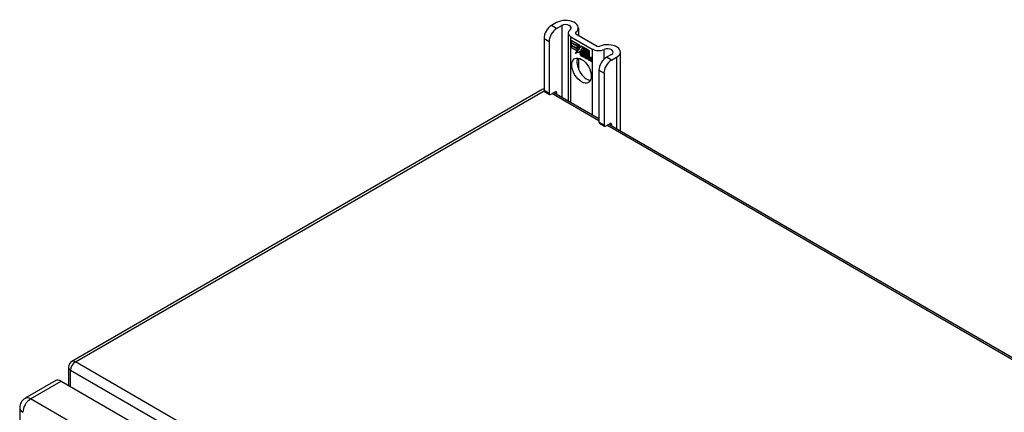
# Model space of a CAD drawing. Header units: inches. Extents: x 11 to 198, y 14 to 125.
# Tile 23 of 24: x 168.52 to 183.03, y 99.33 to 105.11. Entities that reach past the tile are written whole.
import ezdxf

# ---------------------------------------------------------------- set-up
doc = ezdxf.new("R2010")
doc.units = ezdxf.units.IN
doc.header["$MEASUREMENT"] = 0
doc.layers.add('Visible Edges(ANSI)', color=7, linetype='Continuous', lineweight=25)
doc.layers.add('Visible Tangent Edges(ANSI)', color=7, linetype='Continuous', lineweight=25)

msp = doc.modelspace()

# ---------------------------------------------------------------- linework, layer by layer
at = {"layer": 'Visible Edges(ANSI)'}
for p, q in [((176.436, 105.067), (176.36, 105.023)), ((176.435, 104.98), (176.51, 105.024)), ((176.756, 104.99), (176.756, 104.882)), ((176.25, 104.832), (176.25, 104.066)), ((176.324, 104.789), (176.324, 104.023)), ((176.607, 104.915), (176.607, 103.916)), ((176.647, 104.859), (176.96, 104.678)), ((176.65, 104.806), (176.769, 104.738)), ((176.65, 104.774), (176.65, 104.806)), ((176.651, 104.805), (176.652, 104.806)), ((176.651, 104.805), (176.651, 104.774)), ((176.768, 104.738), (176.651, 104.805)), ((176.721, 104.902), (177.034, 104.721)), ((176.65, 104.774), (176.651, 104.774)), ((176.738, 104.723), (176.65, 104.774)), ((176.65, 104.737), (176.65, 104.769)), ((176.65, 104.769), (176.738, 104.719)), ((176.65, 104.737), (176.651, 104.737)), ((176.738, 104.686), (176.65, 104.737)), ((176.65, 104.732), (176.738, 104.682)), ((176.65, 104.699), (176.65, 104.732)), ((176.65, 104.699), (176.651, 104.699)), ((176.736, 104.65), (176.65, 104.699)), ((176.651, 104.774), (176.737, 104.724)), ((176.651, 104.768), (176.652, 104.769)), ((176.651, 104.768), (176.651, 104.737)), ((176.737, 104.719), (176.651, 104.768)), ((176.651, 104.737), (176.737, 104.687)), ((176.651, 104.731), (176.652, 104.731)), ((176.737, 104.681), (176.651, 104.731)), ((176.651, 104.731), (176.651, 104.699)), ((176.651, 104.699), (176.737, 104.65)), ((176.714, 104.614), (176.736, 104.65)), ((176.753, 104.638), (176.714, 104.614)), ((176.737, 104.65), (176.716, 104.616)), ((176.716, 104.616), (176.753, 104.64)), ((176.718, 104.617), (176.753, 104.64)), ((176.736, 104.65), (176.737, 104.65)), ((176.737, 104.724), (176.737, 104.752)), ((176.737, 104.752), (176.74, 104.75)), ((176.737, 104.724), (176.738, 104.724)), ((176.737, 104.719), (176.738, 104.719)), ((176.737, 104.687), (176.737, 104.719)), ((176.737, 104.687), (176.738, 104.687)), ((176.737, 104.681), (176.738, 104.682)), ((176.737, 104.653), (176.737, 104.681)), ((176.737, 104.653), (176.738, 104.653)), ((176.739, 104.652), (176.737, 104.653)), ((176.738, 104.751), (176.738, 104.752)), ((176.738, 104.751), (176.738, 104.723)), ((176.74, 104.75), (176.738, 104.751)), ((176.738, 104.719), (176.738, 104.686)), ((176.738, 104.682), (176.738, 104.653)), ((176.738, 104.653), (176.751, 104.674)), ((176.738, 104.653), (176.739, 104.654)), ((176.738, 104.653), (176.738, 104.653)), ((176.751, 104.673), (176.739, 104.652)), ((176.739, 104.653), (176.739, 104.654)), ((176.74, 104.75), (176.771, 104.681)), ((176.74, 104.75), (176.74, 104.75)), ((176.77, 104.682), (176.74, 104.75)), ((176.751, 104.674), (176.753, 104.663)), ((176.751, 104.673), (176.751, 104.673)), ((176.753, 104.662), (176.751, 104.673)), ((176.751, 104.673), (176.751, 104.673)), ((176.753, 104.663), (176.77, 104.682)), ((176.771, 104.681), (176.753, 104.662)), ((176.753, 104.663), (176.754, 104.664)), ((176.753, 104.64), (176.755, 104.624)), ((176.753, 104.638), (176.753, 104.639)), ((176.755, 104.623), (176.753, 104.638)), ((176.771, 104.682), (176.754, 104.664)), ((176.754, 104.663), (176.754, 104.664)), ((176.755, 104.624), (176.783, 104.653)), ((176.783, 104.652), (176.755, 104.623)), ((176.756, 104.625), (176.783, 104.653)), ((176.768, 104.738), (176.769, 104.738)), ((176.784, 104.701), (176.768, 104.738)), ((176.769, 104.738), (176.784, 104.702)), ((176.77, 104.682), (176.771, 104.682)), ((176.783, 104.653), (176.789, 104.637)), ((176.783, 104.652), (176.783, 104.652)), ((176.789, 104.637), (176.783, 104.652)), ((176.784, 104.702), (176.797, 104.722)), ((176.797, 104.721), (176.784, 104.701)), ((176.784, 104.702), (176.786, 104.703)), ((176.785, 104.703), (176.785, 104.703)), ((176.789, 104.637), (176.79, 104.637)), ((176.79, 104.638), (176.79, 104.637)), ((176.79, 104.632), (176.792, 104.633)), ((176.796, 104.671), (176.827, 104.701)), ((176.796, 104.671), (176.798, 104.672)), ((176.814, 104.631), (176.796, 104.671)), ((176.797, 104.722), (176.856, 104.688)), ((176.797, 104.722), (176.797, 104.721)), ((176.797, 104.721), (176.797, 104.721)), ((176.855, 104.688), (176.797, 104.721)), ((176.827, 104.7), (176.797, 104.671)), ((176.797, 104.671), (176.815, 104.63)), ((176.798, 104.672), (176.827, 104.7)), ((176.798, 104.671), (176.798, 104.672)), ((176.814, 104.631), (176.814, 104.631)), ((176.827, 104.701), (176.83, 104.699)), ((176.827, 104.7), (176.828, 104.7)), ((176.829, 104.699), (176.827, 104.7)), ((176.829, 104.699), (176.83, 104.699)), ((176.829, 104.621), (176.829, 104.699)), ((176.83, 104.699), (176.83, 104.621)), ((176.855, 104.688), (176.856, 104.688)), ((176.855, 104.591), (176.855, 104.688)), ((176.856, 104.688), (176.856, 104.587)), ((176.859, 104.593), (176.859, 104.686)), ((176.859, 104.686), (176.886, 104.671)), ((176.86, 104.685), (176.86, 104.594)), ((176.86, 104.685), (176.86, 104.685)), ((176.885, 104.67), (176.86, 104.685)), ((176.885, 104.67), (176.886, 104.671)), ((176.885, 104.589), (176.885, 104.67)), ((176.886, 104.671), (176.886, 104.588)), ((176.889, 104.586), (176.889, 104.668)), ((176.889, 104.668), (176.916, 104.653)), ((176.89, 104.667), (176.89, 104.668)), ((176.89, 104.667), (176.89, 104.586)), ((176.915, 104.653), (176.89, 104.667)), ((176.915, 104.653), (176.916, 104.653)), ((176.915, 104.573), (176.915, 104.653)), ((176.916, 104.653), (176.916, 104.572)), ((177.374, 104.633), (177.374, 103.473)), ((176.716, 104.616), (176.718, 104.617)), ((176.717, 104.616), (176.716, 104.615)), ((176.755, 104.624), (176.756, 104.625)), ((176.756, 104.625), (176.756, 104.624)), ((176.756, 104.544), (176.756, 104.386)), ((176.791, 104.609), (176.824, 104.59)), ((176.792, 104.608), (176.792, 104.608)), ((176.824, 104.589), (176.792, 104.608)), ((176.793, 104.616), (176.814, 104.604)), ((176.793, 104.616), (176.793, 104.616)), ((176.815, 104.603), (176.793, 104.616)), ((176.797, 104.624), (176.799, 104.625)), ((176.813, 104.627), (176.813, 104.628)), ((176.814, 104.604), (176.815, 104.605)), ((176.815, 104.604), (176.815, 104.604)), ((176.818, 104.58), (176.818, 104.58)), ((176.818, 104.572), (176.818, 104.58)), ((176.818, 104.58), (176.818, 104.571)), ((176.818, 104.572), (176.818, 104.572)), ((176.823, 104.566), (176.845, 104.581)), ((176.823, 104.566), (176.824, 104.566)), ((176.837, 104.557), (176.823, 104.566)), ((176.824, 104.59), (176.825, 104.59)), ((176.845, 104.582), (176.824, 104.566)), ((176.845, 104.581), (176.824, 104.565)), ((176.824, 104.566), (176.825, 104.566)), ((176.824, 104.565), (176.837, 104.558)), ((176.825, 104.59), (176.825, 104.59)), ((176.829, 104.621), (176.83, 104.621)), ((176.849, 104.609), (176.829, 104.621)), ((176.83, 104.621), (176.849, 104.61)), ((176.845, 104.581), (176.833, 104.616)), ((176.833, 104.616), (176.847, 104.607)), ((176.833, 104.615), (176.845, 104.581)), ((176.833, 104.615), (176.834, 104.615)), ((176.847, 104.607), (176.833, 104.615)), ((176.837, 104.558), (176.849, 104.571)), ((176.849, 104.57), (176.837, 104.557)), ((176.837, 104.558), (176.839, 104.559)), ((176.838, 104.559), (176.838, 104.558)), ((176.839, 104.559), (176.849, 104.571)), ((176.845, 104.581), (176.845, 104.582)), ((176.847, 104.607), (176.847, 104.607)), ((176.853, 104.584), (176.847, 104.607)), ((176.847, 104.607), (176.854, 104.585)), ((176.849, 104.61), (176.855, 104.591)), ((176.849, 104.609), (176.849, 104.609)), ((176.856, 104.587), (176.849, 104.609)), ((176.849, 104.571), (176.852, 104.569)), ((176.849, 104.57), (176.85, 104.571)), ((176.851, 104.569), (176.849, 104.57)), ((176.851, 104.569), (176.852, 104.569)), ((176.858, 104.545), (176.851, 104.569)), ((176.852, 104.569), (176.858, 104.546)), ((176.853, 104.584), (176.854, 104.585)), ((176.856, 104.583), (176.853, 104.584)), ((176.854, 104.585), (176.856, 104.584)), ((176.855, 104.591), (176.856, 104.591)), ((176.856, 104.584), (176.867, 104.596)), ((176.868, 104.595), (176.856, 104.583)), ((176.856, 104.584), (176.857, 104.584)), ((176.868, 104.595), (176.857, 104.584)), ((176.857, 104.584), (176.857, 104.584)), ((176.858, 104.546), (176.872, 104.538)), ((176.858, 104.545), (176.859, 104.546)), ((176.872, 104.537), (176.858, 104.545)), ((176.866, 104.599), (176.859, 104.593)), ((176.86, 104.594), (176.866, 104.6)), ((176.86, 104.594), (176.861, 104.595)), ((176.86, 104.573), (176.881, 104.587)), ((176.882, 104.587), (176.86, 104.573)), ((176.86, 104.573), (176.861, 104.574)), ((176.872, 104.538), (176.86, 104.573)), ((176.86, 104.573), (176.872, 104.537)), ((176.861, 104.595), (176.866, 104.6)), ((176.861, 104.595), (176.861, 104.594)), ((176.861, 104.574), (176.881, 104.588)), ((176.861, 104.573), (176.861, 104.574)), ((176.866, 104.6), (176.885, 104.589)), ((176.866, 104.599), (176.867, 104.6)), ((176.886, 104.588), (176.866, 104.599)), ((176.867, 104.596), (176.882, 104.587)), ((176.868, 104.595), (176.868, 104.595)), ((176.881, 104.587), (176.868, 104.595)), ((176.872, 104.538), (176.872, 104.538)), ((176.879, 104.534), (176.887, 104.584)), ((176.887, 104.583), (176.879, 104.534)), ((176.879, 104.534), (176.89, 104.528)), ((176.879, 104.534), (176.879, 104.534)), ((176.89, 104.527), (176.879, 104.534)), ((176.881, 104.587), (176.881, 104.588)), ((176.885, 104.589), (176.886, 104.589)), ((176.887, 104.583), (176.888, 104.584)), ((176.887, 104.584), (176.897, 104.579)), ((176.896, 104.578), (176.887, 104.583)), ((176.889, 104.586), (176.89, 104.586)), ((176.9, 104.58), (176.889, 104.586)), ((176.89, 104.586), (176.901, 104.58)), ((176.89, 104.528), (176.893, 104.548)), ((176.894, 104.548), (176.89, 104.527)), ((176.89, 104.528), (176.89, 104.528)), ((176.896, 104.578), (176.897, 104.579)), ((176.897, 104.579), (176.896, 104.569)), ((176.896, 104.569), (176.896, 104.578)), ((176.896, 104.569), (176.896, 104.569)), ((176.899, 104.567), (176.896, 104.569)), ((176.896, 104.569), (176.899, 104.568)), ((176.899, 104.568), (176.9, 104.569)), ((176.901, 104.58), (176.9, 104.575)), ((176.9, 104.58), (176.901, 104.58)), ((176.9, 104.574), (176.9, 104.58)), ((176.9, 104.574), (176.902, 104.575)), ((176.9, 104.568), (176.9, 104.568)), ((176.901, 104.575), (176.901, 104.574)), ((176.901, 104.563), (176.902, 104.564)), ((176.902, 104.57), (176.904, 104.57)), ((176.908, 104.516), (176.914, 104.548)), ((176.908, 104.516), (176.909, 104.517)), ((176.92, 104.509), (176.908, 104.516)), ((176.914, 104.548), (176.909, 104.516)), ((176.909, 104.516), (176.92, 104.51)), ((176.915, 104.573), (176.916, 104.573)), ((176.92, 104.51), (176.923, 104.531)), ((176.924, 104.53), (176.92, 104.509)), ((176.92, 104.51), (176.92, 104.511)), ((176.923, 104.531), (176.924, 104.531)), ((176.926, 104.549), (176.928, 104.55)), ((176.929, 104.545), (176.93, 104.546)), ((176.931, 104.553), (176.932, 104.553)), ((176.931, 104.546), (176.932, 104.547)), ((176.938, 104.499), (176.944, 104.531)), ((176.938, 104.499), (176.939, 104.499)), ((176.95, 104.492), (176.938, 104.499)), ((176.944, 104.531), (176.939, 104.499)), ((176.939, 104.499), (176.949, 104.493)), ((176.949, 104.493), (176.955, 104.524)), ((176.949, 104.493), (176.95, 104.494)), ((176.956, 104.524), (176.95, 104.492)), ((177.245, 104.599), (177.17, 104.556)), ((177.244, 104.513), (177.32, 104.556)), ((177.06, 104.365), (177.06, 103.599)), ((177.134, 104.322), (177.134, 103.556)), ((176.224, 104.08), (169.292, 100.079)), ((176.256, 104.052), (176.331, 104.009)), ((176.346, 104.011), (176.414, 104.05)), ((176.395, 104.039), (177.06, 103.655)), ((176.436, 104.037), (176.436, 104.015)), ((177.066, 103.585), (177.14, 103.542)), ((177.156, 103.543), (177.223, 103.582)), ((177.204, 103.571), (196.403, 92.487)), ((177.245, 103.57), (177.245, 103.548)), ((169.243, 99.993), (169.243, 99.727)), ((169.054, 99.798), (168.602, 99.537)), ((169.135, 99.79), (190.062, 87.707)), ((168.522, 99.397), (168.522, 65.528))]:
    msp.add_line(p, q, dxfattribs=at)
for centre, radius, start, end in [((176.273, 103.995), 0.099, 103.4226, 120), ((169.342, 99.993), 0.099, 120, 180), ((168.683, 99.397), 0.161, 120, 180)]:
    msp.add_arc(centre, radius, start, end, dxfattribs=at)
for centre, major_axis, start_param, end_param in [((176.568, 104.99), (0.188, 0), 5.640144, 8.63938), ((176.36, 104.896), (-0.078, -0.135), 3.926991, 5.497787), ((176.435, 104.853), (0.078, 0.135), 0.785398, 2.356194), ((176.568, 104.99), (0.0825, 0), 5.640144, 8.63938), ((176.743, 104.915), (-0.136, 0), 5.640144, 7.068583), ((176.743, 104.915), (-0.031, 0), 5.640144, 7.068583), ((176.815, 104.59), (-0.0249, 0.0431), 6.268672, 7.008625), ((176.815, 104.59), (-0.0245, 0.0424), 6.268672, 7.008625), ((176.816, 104.59), (-0.0249, 0.0431), 0.028947, 0.295885), ((176.809, 104.6), (-0.021, 0.0364), 5.317289, 6.229324), ((176.809, 104.6), (-0.0206, 0.0357), 5.272274, 6.251395), ((176.81, 104.601), (-0.0206, 0.0357), 6.047724, 6.251395), ((176.809, 104.6), (-0.0187, 0.0323), 5.330385, 6.268672), ((176.809, 104.6), (-0.0183, 0.0317), 5.329545, 6.268672), ((176.81, 104.601), (-0.0183, 0.0317), 6.051884, 6.268672), ((176.816, 104.59), (-0.0245, 0.0424), 6.268672, 6.283185), ((177.056, 104.734), (-0.136, 0), 0.785398, 2.213838), ((177.056, 104.734), (0.031, 0), 3.926991, 5.35543), ((177.187, 104.633), (0.188, 0), 5.497787, 8.497023), ((177.187, 104.633), (0.0825, 0), 5.497787, 8.497023), ((176.878, 104.403), (-0.102, 0.176), 0.374433, 2.76716), ((176.797, 104.601), (-0.0123, 0.0214), 0.72544, 2.208898), ((176.797, 104.601), (0.012, -0.0207), 3.867033, 5.35049), ((176.8, 104.6), (-0.0064, 0.011), 0.453624, 1.914249), ((176.8, 104.6), (0.006, -0.0104), 3.639467, 5.055842), ((176.808, 104.606), (-0.0105, 0.0182), 5.836026, 6.946368), ((176.808, 104.606), (-0.0109, 0.0188), 5.836026, 6.985262), ((176.802, 104.639), (-0.0379, 0.0657), 2.208898, 2.658734), ((176.809, 104.606), (-0.0109, 0.0188), 0.065067, 0.331662), ((176.802, 104.639), (0.0376, -0.0651), 5.35049, 5.792995), ((176.808, 104.615), (0.0192, -0.0332), 5.055842, 5.891549), ((176.808, 104.615), (-0.0196, 0.0339), 1.914249, 2.72139), ((176.809, 104.606), (-0.0105, 0.0182), 6.079217, 6.283185), ((176.806, 104.612), (-0.0068, 0.0119), 4.819991, 5.836026), ((176.806, 104.612), (0.0072, -0.0125), 1.678399, 2.694434), ((176.807, 104.613), (0.006, -0.0103), 0.287189, 1.678399), ((176.812, 104.613), (0.0095, -0.0165), 1.201563, 2.270327), ((176.812, 104.613), (-0.0091, 0.0158), 4.343155, 5.413588), ((176.807, 104.613), (0.0063, -0.011), 0.251695, 1.678399), ((176.801, 104.614), (0.0173, -0.0299), 0.38335, 1.201563), ((176.801, 104.614), (0.0176, -0.0305), 0.369234, 1.201563), ((176.934, 104.516), (-0.0294, 0.051), 0.219898, 0.610865), ((176.934, 104.516), (-0.0291, 0.0503), 0.219898, 0.610865), ((176.917, 104.544), (-0.015, 0.026), 5.48867, 6.499805), ((176.917, 104.544), (-0.0146, 0.0253), 5.48867, 6.513784), ((176.909, 104.549), (-0.0083, 0.0143), 5.603031, 6.503084), ((176.909, 104.549), (-0.0079, 0.0136), 5.603031, 6.503084), ((176.936, 104.517), (-0.0294, 0.051), 0.219898, 0.291612), ((176.915, 104.548), (-0.0154, 0.0266), 5.501665, 6.243634), ((176.915, 104.548), (-0.015, 0.026), 5.47676, 6.310847), ((176.918, 104.545), (-0.015, 0.026), 0.047158, 0.216619), ((176.91, 104.55), (-0.0082, 0.0143), 0.085815, 0.219898), ((176.917, 104.549), (-0.015, 0.026), 6.059998, 6.283185), ((176.91, 104.55), (-0.0079, 0.0136), 6.100483, 6.283185), ((176.918, 104.545), (-0.0146, 0.0253), 6.06115, 6.283185), ((176.908, 104.556), (0.00412, -0.00714), 1.196548, 2.461438), ((176.908, 104.556), (-0.00375, 0.0065), 4.33814, 5.603031), ((176.903, 104.557), (-0.0077, 0.0133), 3.752458, 4.33814), ((176.903, 104.557), (0.0081, -0.014), 0.610865, 1.196548), ((176.917, 104.558), (0.0063, -0.011), 1.081978, 2.347078), ((176.917, 104.558), (-0.006, 0.0103), 4.223571, 5.48867), ((176.964, 104.499), (-0.0294, 0.051), 0.236534, 0.625184), ((176.964, 104.499), (-0.0291, 0.0503), 0.236639, 0.625276), ((176.901, 104.562), (-0.0176, 0.0305), 3.88819, 4.223571), ((176.901, 104.562), (0.018, -0.0312), 0.848525, 1.081978), ((176.946, 104.527), (-0.0153, 0.0266), 5.492181, 6.613939), ((176.946, 104.527), (-0.015, 0.0259), 5.492181, 6.733718), ((176.903, 104.563), (-0.0176, 0.0305), 3.959823, 3.971212), ((176.947, 104.528), (-0.0153, 0.0266), 0.046088, 0.313087), ((176.939, 104.532), (-0.0082, 0.0143), 5.604299, 6.503622), ((176.939, 104.532), (-0.0079, 0.0136), 5.604299, 6.503242), ((176.966, 104.5), (-0.0294, 0.051), 0.236534, 0.291612), ((176.94, 104.533), (-0.0083, 0.0143), 0.085815, 0.220437), ((176.947, 104.528), (-0.015, 0.0259), 6.060079, 6.283185), ((176.94, 104.533), (-0.0079, 0.0136), 6.100483, 6.283185), ((176.938, 104.539), (0.00412, -0.00714), 1.196401, 2.462706), ((176.938, 104.539), (-0.00375, 0.0065), 4.337994, 5.604299), ((176.933, 104.54), (0.0081, -0.014), 0.610732, 1.196401), ((176.933, 104.54), (-0.0077, 0.0133), 3.752322, 4.337994), ((176.946, 104.541), (0.0066, -0.0114), 1.107844, 2.350588), ((176.946, 104.541), (-0.0062, 0.0107), 4.249437, 5.492181), ((176.931, 104.544), (-0.0176, 0.0305), 3.735005, 4.249437), ((176.931, 104.544), (0.018, -0.0312), 0.593412, 1.107844), ((177.17, 104.428), (-0.078, -0.135), 3.926991, 5.497787), ((177.244, 104.386), (0.078, 0.135), 0.785398, 2.356194), ((176.272, 104.079), (-0.0155, -0.0268), 5.497787, 6.283185), ((176.414, 104.024), (0.0155, 0.0268), 5.497787, 7.068583), ((176.346, 104.036), (-0.0155, -0.0268), 5.497787, 7.068583), ((177.082, 103.612), (-0.0155, -0.0268), 5.497787, 6.283185), ((177.156, 103.569), (-0.0155, -0.0268), 5.497787, 7.068583), ((177.223, 103.557), (0.0155, 0.0268), 5.497787, 7.068583), ((169.135, 99.658), (-0.081, 0.139), 5.497787, 6.283185)]:
    msp.add_ellipse(centre, major_axis=major_axis, ratio=0.57735, start_param=start_param, end_param=end_param, dxfattribs=at)
msp.add_ellipse((176.803, 104.36), major_axis=(-0.102, 0.176), ratio=0.57735, dxfattribs=at)
at = {"layer": 'Visible Tangent Edges(ANSI)'}
for p, q in [((176.435, 104.98), (176.36, 105.023)), ((176.51, 105.024), (176.51, 103.972)), ((176.718, 104.904), (176.718, 104.925)), ((176.25, 104.832), (176.324, 104.789)), ((176.647, 103.893), (176.647, 104.859)), ((176.791, 104.632), (176.792, 104.633)), ((176.96, 104.678), (176.96, 103.712)), ((177.137, 104.531), (177.137, 104.671)), ((176.78, 104.612), (176.78, 104.613)), ((176.794, 104.583), (176.795, 104.583)), ((176.796, 104.593), (176.796, 104.593)), ((176.803, 104.625), (176.804, 104.625)), ((176.812, 104.617), (176.813, 104.618)), ((176.824, 104.612), (176.824, 104.613)), ((176.893, 104.548), (176.894, 104.549)), ((176.899, 104.562), (176.9, 104.563)), ((176.908, 104.563), (176.908, 104.563)), ((176.913, 104.556), (176.913, 104.556)), ((176.914, 104.548), (176.914, 104.549)), ((176.917, 104.568), (176.917, 104.568)), ((176.925, 104.556), (176.925, 104.557)), ((176.937, 104.546), (176.938, 104.546)), ((176.943, 104.539), (176.943, 104.539)), ((176.944, 104.531), (176.944, 104.532)), ((176.946, 104.551), (176.947, 104.551)), ((176.954, 104.539), (176.955, 104.54)), ((176.955, 104.524), (176.956, 104.525)), ((177.244, 104.513), (177.17, 104.556)), ((177.32, 104.556), (177.32, 103.505)), ((177.06, 104.365), (177.134, 104.322)), ((169.342, 100.074), (176.25, 104.062)), ((176.324, 104.023), (176.25, 104.066)), ((177.06, 103.621), (176.366, 104.022)), ((176.414, 104.05), (176.436, 104.037)), ((177.134, 103.556), (177.06, 103.599)), ((196.403, 92.454), (177.175, 103.555)), ((177.223, 103.582), (177.245, 103.57)), ((190.415, 87.907), (169.342, 100.074)), ((169.272, 99.953), (190.345, 87.786)), ((169.272, 99.711), (169.272, 99.953)), ((168.683, 99.529), (169.135, 99.79)), ((189.61, 87.446), (168.683, 99.529))]:
    msp.add_line(p, q, dxfattribs=at)
for centre, major_axis, start_param, end_param in [((176.273, 103.995), (-0.0495, 0.0857), 5.832272, 6.283185), ((169.342, 99.993), (-0.099, 0), 0, 0.785398), ((169.342, 99.993), (0.0495, 0.0857), 0.785398, 2.356194), ((169.342, 99.993), (-0.0495, 0.0857), 5.497787, 6.283185), ((168.683, 99.397), (-0.08, -0.139), 3.926991, 5.497787), ((168.683, 99.397), (-0.08, 0.139), 5.497787, 6.283185), ((168.683, 99.397), (-0.161, 0), 0, 0.785398)]:
    msp.add_ellipse(centre, major_axis=major_axis, ratio=0.57735, start_param=start_param, end_param=end_param, dxfattribs=at)

doc.saveas('drawing.dxf')
